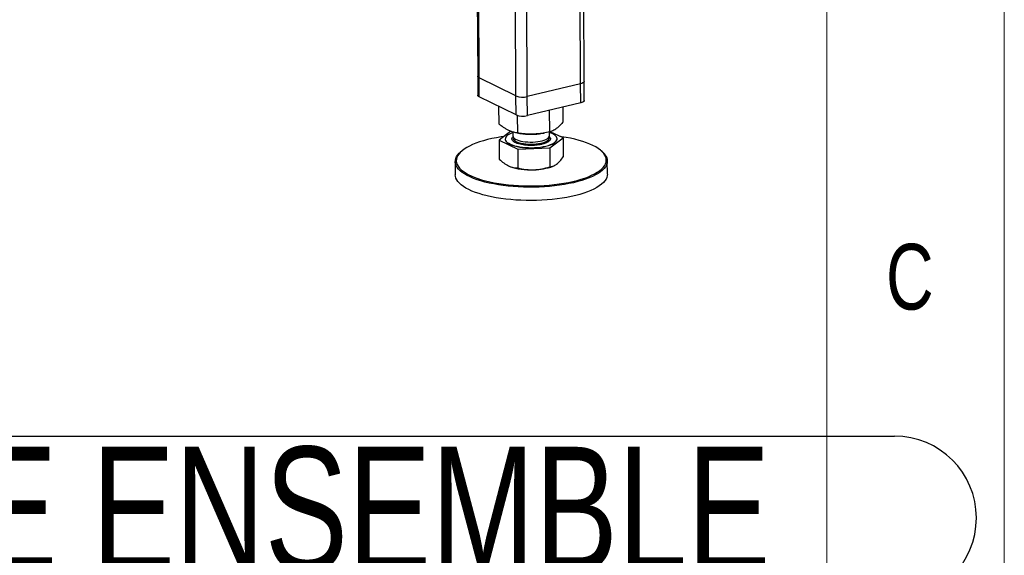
# Model space of a CAD drawing. Header units: millimetres. Extents: x 5 to 589, y 5 to 415.
# Tile 100 of 106: x 561 to 589, y 277 to 292. Entities that reach past the tile are written whole.
import ezdxf

# ---------------------------------------------------------------- set-up
doc = ezdxf.new("R2010")
doc.units = ezdxf.units.MM
doc.layers.add('NOTES', color=6, linetype='Continuous')
doc.layers.add('TRAIT-FORT', color=4, linetype='Continuous', lineweight=25)
doc.styles.add('SLDTEXTSTYLE0', font='TXT', dxfattribs={"width": 0.75})

# ---------------------------------------------------------------- blocks, each defined once
blk = doc.blocks.new('SW_NOTE_36')
at = {"layer": 'NOTES', "color": 0}
blk.add_line((0, -0.045), (38.882, -0.045), dxfattribs=at)
blk.add_arc((38.882, -2.353), 2.309, 270, 90, dxfattribs=at)
at = {"layer": 'NOTES', "color": 0, "insert": (19.19, -0.347), "char_height": 3.5, "attachment_point": 2, "style": 'SLDTEXTSTYLE0'}
blk.add_mtext('CADRE ENSEMBLE', dxfattribs=at)

msp = doc.modelspace()

# ---------------------------------------------------------------- linework, layer by layer
at = {"color": 7, "linetype": 'Continuous', "lineweight": 18}
for p, q in [((589, 5), (589, 415)), ((584, 10), (584, 410))]:
    msp.add_line(p, q, dxfattribs=at)
at = {"layer": 'TRAIT-FORT', "color": 4, "linetype": 'Continuous', "lineweight": 25}
for p, q in [((577.06135, 290.68144), (576.96661, 311.88984)), ((577.16006, 290.74619), (577.06551, 311.91354)), ((575.55653, 290.32069), (575.46179, 311.52909)), ((574.14886, 293.2293), (574.15929, 290.89327)), ((574.19976, 290.8492), (574.18922, 293.20949)), ((575.23858, 290.33933), (575.22676, 292.98358)), ((574.15929, 290.89327), (574.16169, 290.35621)), ((575.23858, 290.33933), (574.19976, 290.8492)), ((574.20216, 290.31214), (574.19976, 290.8492)), ((577.06135, 290.68144), (575.55653, 290.32069)), ((577.06375, 290.14437), (577.06135, 290.68144)), ((577.16246, 290.20913), (577.16006, 290.74619)), ((575.24097, 289.80227), (574.20216, 290.31214)), ((575.24097, 289.80227), (575.23858, 290.33933)), ((575.55893, 289.78363), (575.55653, 290.32069)), ((574.76188, 289.54247), (574.75966, 290.03851)), ((577.06375, 290.14437), (575.55893, 289.78363)), ((576.5686, 289.60698), (576.56673, 290.02523)), ((575.2863, 289.29168), (575.28409, 289.78644)), ((576.18966, 289.32393), (576.18693, 289.93418)), ((575.09829, 289.34014), (574.7639, 289.09037)), ((574.9371, 289.12473), (574.93712, 289.11936)), ((575.15208, 289.32264), (575.15258, 289.21068)), ((575.27429, 289.29355), (575.3515, 289.28109)), ((575.98159, 289.28391), (576.03359, 289.29278)), ((576.18114, 289.21528), (576.18066, 289.32218)), ((576.19168, 288.87183), (576.57062, 289.15487)), ((576.57062, 289.15487), (576.20549, 289.32949)), ((576.3974, 289.12588), (576.39737, 289.13125)), ((576.57062, 289.15487), (576.573, 288.622)), ((574.7639, 289.09037), (575.28832, 288.83958)), ((574.7639, 289.09037), (574.76628, 288.5575)), ((575.28832, 288.83958), (576.19168, 288.87183)), ((576.19168, 288.87183), (576.19406, 288.33896)), ((573.69904, 288.77741), (573.67252, 288.75398)), ((575.28832, 288.83958), (575.2907, 288.30671)), ((577.66521, 288.77182), (577.63849, 288.795)), ((573.52722, 288.48737), (573.5289, 288.11143)), ((576.28124, 288.35762), (576.30053, 288.36585)), ((577.81457, 288.13057), (577.81289, 288.50651))]:
    msp.add_line(p, q, dxfattribs=at)
at = {"layer": 'TRAIT-FORT', "color": 4, "linetype": 'Continuous', "lineweight": 25, "flags": 128}
for points in [[(574.19976, 290.8492), (574.17804, 290.8625), (574.16439, 290.87702), (574.15932, 290.89221), (574.15929, 290.89327)], [(574.19976, 290.8492), (574.17804, 290.8625), (574.16439, 290.87702), (574.15932, 290.89221), (574.15929, 290.89327)], [(577.16006, 290.74619), (577.15632, 290.73199), (577.14397, 290.71723), (577.12345, 290.70354), (577.09555, 290.69146), (577.06135, 290.68144)], [(577.16006, 290.74619), (577.15632, 290.73199), (577.14397, 290.71723), (577.12345, 290.70354), (577.09555, 290.69146), (577.06135, 290.68144)], [(574.20216, 290.31214), (574.18044, 290.32544), (574.16678, 290.33996), (574.16172, 290.35515), (574.16169, 290.35621)], [(577.16246, 290.20913), (577.15872, 290.19493), (577.14637, 290.18017), (577.12585, 290.16648), (577.09795, 290.1544), (577.06375, 290.14437)], [(574.90209, 289.19358), (574.81706, 289.18119), (574.68562, 289.159), (574.55887, 289.13379), (574.43742, 289.10566), (574.32184, 289.07476), (574.21268, 289.04124), (574.11047, 289.00525), (574.01569, 288.96697), (573.92879, 288.92658), (573.8502, 288.88426), (573.78027, 288.84023), (573.71935, 288.79469), (573.66772, 288.74786), (573.62563, 288.69996), (573.59329, 288.65122), (573.57084, 288.60188), (573.5584, 288.55216), (573.55602, 288.50231), (573.56371, 288.45256), (573.58144, 288.40315), (573.60912, 288.35431), (573.64662, 288.30628), (573.69377, 288.25929), (573.75033, 288.21356), (573.81604, 288.16931), (573.89058, 288.12674), (573.97361, 288.08607), (574.06472, 288.04749), (574.16347, 288.01117), (574.26941, 287.9773), (574.38202, 287.94603), (574.50077, 287.91752), (574.62509, 287.89189), (574.75439, 287.86928), (574.88805, 287.84978), (575.02544, 287.8335), (575.16589, 287.8205), (575.30876, 287.81086), (575.45334, 287.80462), (575.59895, 287.8018), (575.7449, 287.80242), (575.8905, 287.80648), (576.03504, 287.81396)], [(574.93712, 289.11936), (574.93781, 289.10894), (574.94667, 289.07959), (574.96564, 289.05083), (574.99447, 289.02309), (575.03273, 288.99674), (575.07991, 288.97216), (575.13533, 288.94969), (575.19822, 288.92965), (575.26769, 288.91232), (575.34277, 288.89794), (575.42241, 288.88672), (575.50548, 288.8788), (575.59083, 288.87431), (575.67724, 288.8733), (575.76352, 288.8758), (575.84845, 288.88176), (575.93083, 288.8911), (576.00951, 288.90369), (576.08339, 288.91935), (576.15143, 288.93787), (576.21267, 288.95898), (576.26625, 288.98238), (576.31143, 289.00776), (576.34756, 289.03475), (576.37414, 289.06297), (576.3908, 289.09203), (576.3973, 289.12152), (576.3974, 289.12588)], [(575.00384, 289.22953), (574.97243, 289.20188), (574.95077, 289.17319), (574.93916, 289.14386), (574.93778, 289.11431), (574.94664, 289.08496), (574.96562, 289.0562), (574.99444, 289.02846), (575.03271, 289.00211), (575.07989, 288.97753), (575.13531, 288.95506), (575.19819, 288.93502), (575.26767, 288.91769), (575.34275, 288.90331), (575.42238, 288.89209), (575.50546, 288.88417), (575.5908, 288.87968), (575.67722, 288.87867), (575.7635, 288.88117), (575.84842, 288.88713), (575.93081, 288.89647), (576.00949, 288.90906), (576.08337, 288.92472), (576.1514, 288.94324), (576.21264, 288.96435), (576.26623, 288.98775), (576.3114, 289.01313), (576.34753, 289.04012), (576.37412, 289.06834), (576.39078, 289.0974), (576.39728, 289.12689), (576.39353, 289.15639), (576.37959, 289.1855), (576.35565, 289.2138), (576.32205, 289.24089), (576.27925, 289.2664), (576.22786, 289.28996), (576.18073, 289.3073)], [(575.15258, 289.21068), (575.15676, 289.18861), (575.17083, 289.16464), (575.19456, 289.1416), (575.22748, 289.11996), (575.26895, 289.10013), (575.31817, 289.08249), (575.37417, 289.06739), (575.43587, 289.05513), (575.50207, 289.04594), (575.57148, 289.04), (575.64274, 289.03742), (575.71447, 289.03827), (575.78527, 289.04251), (575.85377, 289.05008), (575.91863, 289.06081), (575.97859, 289.0745), (576.03248, 289.09089), (576.07926, 289.10966), (576.11801, 289.13044), (576.14797, 289.15282), (576.16858, 289.17638), (576.17942, 289.20064), (576.18114, 289.21528)], [(575.15978, 289.18161), (575.15633, 289.17328), (575.15297, 289.14879), (575.15961, 289.12442), (575.17613, 289.10064), (575.20221, 289.07791), (575.23733, 289.05668), (575.28082, 289.03736), (575.33183, 289.02033), (575.38937, 289.00591), (575.45231, 288.9944)], [(575.45231, 288.9944), (575.51943, 288.98601), (575.58943, 288.9809), (575.66094, 288.97918), (575.73257, 288.98088), (575.80292, 288.98596), (575.87063, 288.99433), (575.93439, 289.00583), (575.99293, 289.02022), (576.04514, 289.03724), (576.08999, 289.05655), (576.12661, 289.07776), (576.15428, 289.10048), (576.17247, 289.12426), (576.18083, 289.14863), (576.17919, 289.17312), (576.17419, 289.18614)], [(576.03504, 287.81396), (576.17785, 287.82482), (576.31823, 287.83901), (576.45553, 287.85647), (576.58908, 287.87711), (576.71825, 287.90082), (576.84242, 287.92751), (576.96101, 287.95704), (577.07345, 287.98927), (577.17919, 288.02404), (577.27775, 288.0612), (577.36864, 288.10056), (577.45144, 288.14194), (577.52574, 288.18514), (577.59121, 288.22995), (577.64752, 288.27617), (577.6944, 288.32356), (577.73164, 288.37191), (577.75905, 288.42098), (577.7765, 288.47054), (577.78392, 288.52035), (577.78126, 288.57018), (577.76854, 288.61979), (577.74583, 288.66895), (577.71321, 288.71741), (577.67087, 288.76495), (577.61898, 288.81133), (577.55781, 288.85635), (577.48764, 288.89979), (577.40881, 288.94143), (577.32169, 288.98108), (577.2267, 289.01855), (577.12429, 289.05367), (577.01496, 289.08626), (576.89921, 289.11617), (576.7776, 289.14326), (576.65072, 289.16739), (576.51916, 289.18846), (576.49237, 289.19229)], [(576.0401, 287.77752), (575.8936, 287.76994), (575.74604, 287.76582), (575.59811, 287.76519), (575.45053, 287.76804), (575.30399, 287.77437), (575.1592, 287.78415), (575.01685, 287.79732), (574.8776, 287.81382), (574.74213, 287.83358), (574.61109, 287.8565), (574.48509, 287.88247), (574.36474, 287.91137), (574.2506, 287.94306), (574.14324, 287.97739), (574.04314, 288.0142), (573.95081, 288.0533), (573.86666, 288.09453), (573.79111, 288.13766), (573.72451, 288.18251), (573.66718, 288.22886), (573.6194, 288.27649), (573.58139, 288.32517), (573.55334, 288.37466), (573.53537, 288.42474), (573.52757, 288.47516), (573.52999, 288.52569), (573.5426, 288.57608), (573.56535, 288.62609), (573.59813, 288.67549), (573.64078, 288.72403), (573.67252, 288.75398)], [(577.66521, 288.77182), (577.69802, 288.74135), (577.74095, 288.69317), (577.774, 288.64406), (577.79702, 288.59424), (577.80991, 288.54396), (577.81261, 288.49345), (577.80509, 288.44297), (577.7874, 288.39274), (577.75962, 288.343), (577.72188, 288.294), (577.67436, 288.24597), (577.61729, 288.19913), (577.55094, 288.15371), (577.47563, 288.10993), (577.39171, 288.06799), (577.29959, 288.0281), (577.19971, 287.99044), (577.09253, 287.95519), (576.97858, 287.92253), (576.85839, 287.8926), (576.73253, 287.86555), (576.60162, 287.84151), (576.46626, 287.8206), (576.32711, 287.80291), (576.18483, 287.78852), (576.0401, 287.77752)], [(575.02878, 288.36615), (575.08584, 288.342), (575.1508, 288.32031), (575.22278, 288.30137), (575.30081, 288.28544), (575.38382, 288.27273), (575.47071, 288.26342), (575.56029, 288.25763), (575.65136, 288.25544), (575.74267, 288.25688)], [(577.81457, 288.13057), (577.8118, 288.09225), (577.79919, 288.04186), (577.77644, 287.99185), (577.74366, 287.94245), (577.70101, 287.89391), (577.64868, 287.84644), (577.58694, 287.80029), (577.51606, 287.75566), (577.4364, 287.71277), (577.34833, 287.67183), (577.25227, 287.63303), (577.14868, 287.59656), (577.03805, 287.56258), (576.92091, 287.53127), (576.79781, 287.50276), (576.66935, 287.47721), (576.53613, 287.45472), (576.3988, 287.4354), (576.258, 287.41935), (576.11441, 287.40665), (575.96871, 287.39735), (575.82159, 287.3915), (575.67376, 287.38913), (575.52591, 287.39024), (575.37877, 287.39483), (575.23302, 287.40289), (575.08936, 287.41437), (574.94847, 287.42921), (574.81103, 287.44735), (574.6777, 287.46871), (574.5491, 287.49317), (574.42585, 287.52062), (574.30854, 287.55093), (574.19772, 287.58396), (574.09393, 287.61955), (573.99766, 287.65753), (573.90936, 287.69772), (573.82947, 287.73993), (573.75835, 287.78395), (573.69635, 287.82957), (573.64376, 287.87659), (573.60084, 287.92477), (573.56779, 287.97389), (573.54476, 288.0237), (573.53187, 288.07398), (573.5289, 288.11143)]]:
    msp.add_lwpolyline(points, dxfattribs=at)
at = {"layer": 'TRAIT-FORT', "color": 4, "linetype": 'Continuous', "lineweight": 25}
for centre, radius, start, end in [((575.4279, 290.84766), 0.54244, 249.57226, 283.717287), ((575.4303, 290.3106), 0.54244, 249.57226, 283.717287), ((575.33366, 288.7479), 0.58374, 108.114489, 124.403163), ((575.65772, 291.2571), 1.9996, 261.190926, 279.320952), ((575.73463, 289.78985), 1.533, 270.300568, 290.88914)]:
    msp.add_arc(centre, radius, start, end, dxfattribs=at)
for points, knots in [([(575.2863, 289.29168), (575.25134, 289.2979), (575.18513, 289.30969), (575.0877, 289.34153), (575.00119, 289.38069), (574.92091, 289.42679), (574.84302, 289.47892), (574.7898, 289.5206), (574.76188, 289.54247)], [0, 0, 0, 0, 0.20206835, 0.38269984, 0.55531458, 0.69299169, 0.83889419, 1, 1, 1, 1]), ([(576.5686, 289.60698), (576.54335, 289.57756), (576.49554, 289.52186), (576.42515, 289.45446), (576.36264, 289.40554), (576.30462, 289.36996), (576.24832, 289.34286), (576.20985, 289.33045), (576.18966, 289.32393)], [0, 0, 0, 0, 0.20206835, 0.38269984, 0.55531458, 0.69299169, 0.83889419, 1, 1, 1, 1]), ([(575.4405, 288.95863), (575.41115, 288.96379), (575.3507, 288.9744), (575.27138, 288.99789), (575.20391, 289.02705), (575.15451, 289.06115), (575.1313, 289.09199), (575.124, 289.11711), (575.12461, 289.14155), (575.13312, 289.16563), (575.15165, 289.18222), (575.15762, 289.18757)], [0, 0, 0, 0, 0.123644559, 0.254695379, 0.391194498, 0.530590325, 0.669986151, 0.73831396, 0.806660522, 0.937711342, 1, 1, 1, 1]), ([(576.18966, 289.32393), (576.12941, 289.31126), (576.01529, 289.28726), (575.84742, 289.26649), (575.69837, 289.25895), (575.56012, 289.26174), (575.42599, 289.27186), (575.33437, 289.28486), (575.2863, 289.29168)], [0, 0, 0, 0, 0.20206835, 0.38269984, 0.55531458, 0.69299169, 0.83889419, 1, 1, 1, 1]), ([(576.17337, 289.1964), (576.17437, 289.19572), (576.19202, 289.18372), (576.2025, 289.16387), (576.21056, 289.13889), (576.20999, 289.11439), (576.19793, 289.08485), (576.17271, 289.06307), (576.16047, 289.05249)], [0, 0, 0, 0, 0.01552108, 0.27407638, 0.40081272, 0.52758385, 0.77066059, 1, 1, 1, 1]), ([(576.16047, 289.05249), (576.14504, 289.04241), (576.11326, 289.02164), (576.04356, 288.99427), (575.95741, 288.97089), (575.85701, 288.95362), (575.76643, 288.94533), (575.69283, 288.94256), (575.62119, 288.94241), (575.53478, 288.94622), (575.47131, 288.95457), (575.4405, 288.95863)], [0, 0, 0, 0, 0.11649679, 0.2399717, 0.36857994, 0.49991744, 0.63125494, 0.69563278, 0.7600283, 0.88350321, 1, 1, 1, 1]), ([(576.38382, 288.41452), (576.41556, 288.44156), (576.47973, 288.49624), (576.54168, 288.57977), (576.573, 288.622)], [0, 0, 0, 0, 0.49451073, 1, 1, 1, 1]), ([(574.76628, 288.5575), (574.80894, 288.51922), (574.87327, 288.46149), (574.96153, 288.40111), (575.00632, 288.37783), (575.02878, 288.36615)], [0, 0, 0, 0, 0.49525132, 0.7468182, 1, 1, 1, 1]), ([(575.02878, 288.36615), (575.0727, 288.34846), (575.16152, 288.31269), (575.24732, 288.30872), (575.2907, 288.30671)], [0, 0, 0, 0, 0.49451073, 1, 1, 1, 1]), ([(575.2907, 288.30671), (575.36412, 288.29141), (575.47485, 288.26834), (575.62684, 288.25555), (575.70398, 288.25643), (575.74267, 288.25688)], [0, 0, 0, 0, 0.49525132, 0.7468182, 1, 1, 1, 1]), ([(575.74267, 288.25688), (575.81834, 288.2629), (575.97136, 288.27509), (576.11928, 288.31751), (576.19406, 288.33896)], [0, 0, 0, 0, 0.49451073, 1, 1, 1, 1]), ([(576.19406, 288.33896), (576.22491, 288.34402), (576.27142, 288.35166), (576.33523, 288.38105), (576.36759, 288.40334), (576.38382, 288.41452)], [0, 0, 0, 0, 0.49525132, 0.7468182, 1, 1, 1, 1])]:
    msp.add_open_spline(points, degree=3, knots=knots, dxfattribs=at)

# ---------------------------------------------------------------- block references
at = {"layer": 'NOTES', "color": 211}
msp.add_blockref('SW_NOTE_36', (547.02309, 280.79349), dxfattribs=at)

# ---------------------------------------------------------------- texts
at = {"layer": 'NOTES', "color": 211, "insert": (585.66668, 286.16802), "char_height": 1.85208, "attachment_point": 1, "style": 'SLDTEXTSTYLE0'}
msp.add_mtext('C', dxfattribs=at)

doc.saveas('drawing.dxf')
